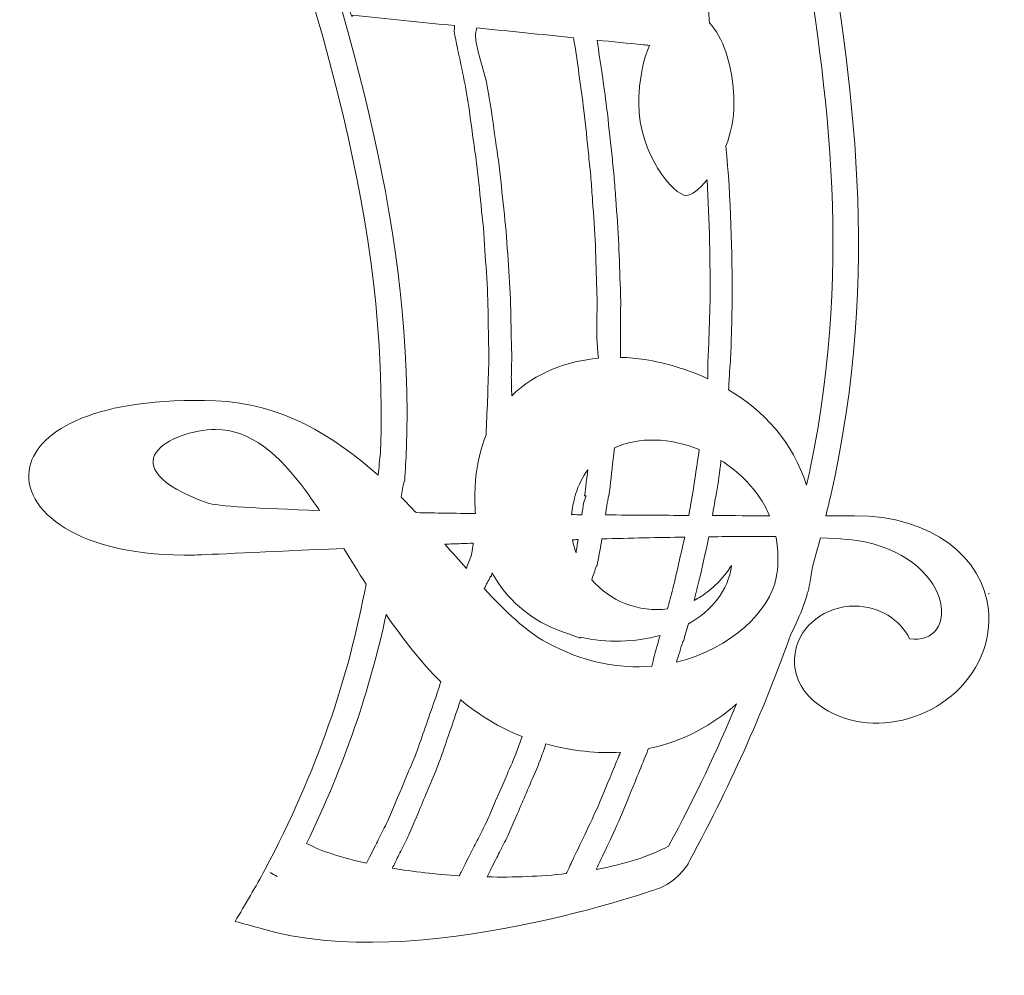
# Model space of a CAD drawing. Header units: centimetres. Extents: x -1.4 to 60.1, y -26.9 to 26.9.
# Tile 18 of 46: x 22.3 to 26.9, y 7.2 to 11.7. Entities that reach past the tile are written whole.
import ezdxf

# ---------------------------------------------------------------- set-up
doc = ezdxf.new("R2010")
doc.units = ezdxf.units.CM
doc.header["$MEASUREMENT"] = 0
doc.layers.add('layer 1', color=7, linetype='Continuous')

msp = doc.modelspace()

# ---------------------------------------------------------------- linework, layer by layer
at = {"layer": 'layer 1', "color": 242, "lineweight": 9}
for points, knots in [([(23.16085, 17.06832), (23.16056, 17.06772), (23.16027, 17.06712), (23.15999, 17.06652), (23.15999, 17.06652), (23.16004, 17.0665), (23.16008, 17.06649), (23.16014, 17.06647), (23.16014, 17.06647), (22.64141, 15.74467), (22.88415, 14.08457), (23.32823, 12.76021), (23.32823, 12.76021), (23.66373, 11.75972), (24.00625, 10.7377), (23.96271, 9.65056), (23.96271, 9.65056), (23.95906, 9.61434), (23.9554, 9.57812), (23.95174, 9.5419), (23.95174, 9.5419), (23.73933, 9.73222), (23.49112, 9.88268), (23.18269, 9.89409), (23.18269, 9.89409), (22.62338, 9.91482), (22.3444, 9.7571), (22.30388, 9.58307), (22.30388, 9.58307), (22.25623, 9.3784), (22.5384, 9.15118), (23.08345, 9.16484), (23.08345, 9.16484), (23.14196, 9.16634), (23.41952, 9.17999), (23.78888, 9.19605), (23.78888, 9.19605), (23.82316, 9.14095), (23.8581, 9.08441), (23.89425, 9.02757), (23.89425, 9.02757), (23.81411, 8.58903), (23.66258, 8.13917), (23.41551, 7.67518), (23.41551, 7.67518), (23.41551, 7.6752), (23.41551, 7.67522), (23.41551, 7.67524), (23.41551, 7.67524), (23.37501, 7.59925), (23.3204, 7.50737), (23.27536, 7.43165), (23.27536, 7.43165), (23.31638, 7.42046), (23.35739, 7.40926), (23.39841, 7.39807), (23.39841, 7.39807), (24.13375, 7.17633), (25.28995, 7.59122), (25.28995, 7.59122), (25.28995, 7.59122), (25.28995, 7.59122), (25.36694, 7.62625), (25.41139, 7.69413), (25.41139, 7.69413), (25.41152, 7.69405), (25.41164, 7.69397), (25.41177, 7.69389), (25.41177, 7.69389), (25.41255, 7.69534), (25.41332, 7.69679), (25.4141, 7.69824), (25.4141, 7.69824), (25.41857, 7.70545), (25.42263, 7.71301), (25.42624, 7.72095), (25.42624, 7.72095), (25.6299, 8.10001), (25.7859, 8.45524), (25.90355, 8.79105), (25.90355, 8.79105), (25.95206, 8.88382), (25.98166, 8.96975), (25.99346, 9.03135), (25.99346, 9.03135), (25.99854, 9.05775), (26.00223, 9.08333), (26.00535, 9.10863), (26.00535, 9.10863), (26.01878, 9.15494), (26.03149, 9.20087), (26.04353, 9.24634), (26.04353, 9.24634), (26.1372, 9.24229), (26.20941, 9.23596), (26.25304, 9.22674), (26.25304, 9.22674), (26.47172, 9.18053), (26.58539, 9.05195), (26.61116, 8.94238), (26.61116, 8.94238), (26.63533, 8.83979), (26.58241, 8.75395), (26.46558, 8.76814), (26.46558, 8.76814), (26.42164, 8.85934), (26.32159, 8.92311), (26.20509, 8.92311), (26.20509, 8.92311), (26.06523, 8.92311), (25.94917, 8.83125), (25.92537, 8.71029), (25.92537, 8.71029), (25.92247, 8.69546), (25.92067, 8.68026), (25.92067, 8.66459), (25.92067, 8.66459), (25.92067, 8.57926), (25.9664, 8.50376), (26.03651, 8.45669), (26.03651, 8.45669), (26.03648, 8.45664), (26.03645, 8.45658), (26.03641, 8.45653), (26.03641, 8.45653), (26.27125, 8.27383), (26.67667, 8.38883), (26.80362, 8.6856), (26.80362, 8.6856), (26.83551, 8.76017), (26.84625, 8.83562), (26.83842, 8.9077), (26.83842, 8.9077), (26.81213, 9.14941), (26.57445, 9.35231), (26.20509, 9.34995), (26.20509, 9.34995), (26.20509, 9.34995), (26.15544, 9.34995), (26.069, 9.35002), (26.069, 9.35002), (26.07638, 9.38004), (26.08375, 9.41006), (26.09112, 9.44008), (26.09112, 9.44008), (26.33618, 10.52327), (26.19312, 11.4057), (26.05331, 12.26834), (26.05331, 12.26834), (25.87959, 13.82114), (25.92215, 14.5994), (26.51597, 15.9515), (26.51597, 15.9515), (26.53083, 15.98049), (26.5457, 16.00948), (26.56055, 16.03847), (26.56055, 16.03847), (26.67815, 16.25402), (26.79574, 16.46957), (26.91334, 16.68511), (26.91334, 16.68511), (25.55896, 16.35054), (24.4612, 16.95692), (23.31609, 17.38973), (23.31609, 17.38973), (23.25766, 17.26877), (23.20903, 17.19088), (23.16085, 17.06832)], [0, 0, 0, 0, 0.0232558, 0.0232558, 0.0232558, 0.0232558, 0.0465116, 0.0465116, 0.0465116, 0.0465116, 0.0697674, 0.0697674, 0.0697674, 0.0697674, 0.0930233, 0.0930233, 0.0930233, 0.0930233, 0.1162791, 0.1162791, 0.1162791, 0.1162791, 0.1395349, 0.1395349, 0.1395349, 0.1395349, 0.1627907, 0.1627907, 0.1627907, 0.1627907, 0.1860465, 0.1860465, 0.1860465, 0.1860465, 0.2093023, 0.2093023, 0.2093023, 0.2093023, 0.2325581, 0.2325581, 0.2325581, 0.2325581, 0.255814, 0.255814, 0.255814, 0.255814, 0.2790698, 0.2790698, 0.2790698, 0.2790698, 0.3023256, 0.3023256, 0.3023256, 0.3023256, 0.3255814, 0.3255814, 0.3255814, 0.3255814, 0.3488372, 0.3488372, 0.3488372, 0.3488372, 0.372093, 0.372093, 0.372093, 0.372093, 0.3953488, 0.3953488, 0.3953488, 0.3953488, 0.4186047, 0.4186047, 0.4186047, 0.4186047, 0.4418605, 0.4418605, 0.4418605, 0.4418605, 0.4651163, 0.4651163, 0.4651163, 0.4651163, 0.4883721, 0.4883721, 0.4883721, 0.4883721, 0.5116279, 0.5116279, 0.5116279, 0.5116279, 0.5348837, 0.5348837, 0.5348837, 0.5348837, 0.5581395, 0.5581395, 0.5581395, 0.5581395, 0.5813953, 0.5813953, 0.5813953, 0.5813953, 0.6046512, 0.6046512, 0.6046512, 0.6046512, 0.627907, 0.627907, 0.627907, 0.627907, 0.6511628, 0.6511628, 0.6511628, 0.6511628, 0.6744186, 0.6744186, 0.6744186, 0.6744186, 0.6976744, 0.6976744, 0.6976744, 0.6976744, 0.7209302, 0.7209302, 0.7209302, 0.7209302, 0.744186, 0.744186, 0.744186, 0.744186, 0.7674419, 0.7674419, 0.7674419, 0.7674419, 0.7906977, 0.7906977, 0.7906977, 0.7906977, 0.8139535, 0.8139535, 0.8139535, 0.8139535, 0.8372093, 0.8372093, 0.8372093, 0.8372093, 0.8604651, 0.8604651, 0.8604651, 0.8604651, 0.8837209, 0.8837209, 0.8837209, 0.8837209, 0.9069767, 0.9069767, 0.9069767, 0.9069767, 0.9302326, 0.9302326, 0.9302326, 0.9302326, 0.9534884, 0.9534884, 0.9534884, 0.9534884, 1, 1, 1, 1]), ([(23.95026, 16.80094), (23.91675, 16.71701), (23.88819, 16.64196), (23.86227, 16.55546), (23.86227, 16.55546), (23.74219, 16.59938), (23.6221, 16.64331), (23.50202, 16.68723), (23.50202, 16.68723), (23.48151, 16.69473), (23.46101, 16.70222), (23.4405, 16.70971), (23.4405, 16.70971), (23.42648, 16.68741), (23.41244, 16.66511), (23.39841, 16.6428), (23.39841, 16.6428), (23.54194, 16.5795), (23.68547, 16.51621), (23.829, 16.45291), (23.829, 16.45291), (23.82743, 16.44776), (23.82586, 16.44286), (23.82428, 16.43762), (23.82428, 16.43762), (23.81879, 16.42015), (23.81327, 16.40229), (23.8076, 16.38399), (23.8076, 16.38399), (23.8028, 16.36545), (23.79876, 16.34633), (23.7942, 16.32691), (23.7942, 16.32691), (23.78525, 16.288), (23.77594, 16.24753), (23.76626, 16.20551), (23.76626, 16.20551), (23.65157, 15.70893), (23.65932, 15.23316), (23.69804, 14.72899), (23.69804, 14.72899), (23.71363, 14.58434), (23.73315, 14.43531), (23.75638, 14.28371), (23.75638, 14.28371), (23.75937, 14.26282), (23.76236, 14.24192), (23.76535, 14.22103), (23.76535, 14.22103), (23.69383, 14.00199), (23.62229, 13.78295), (23.55076, 13.56391), (23.55076, 13.56391), (23.54101, 13.53406), (23.53126, 13.50422), (23.52151, 13.47437), (23.52151, 13.47437), (23.65214, 13.47177), (23.78275, 13.46916), (23.91336, 13.46655), (23.91336, 13.46655), (23.94175, 13.33728), (23.97135, 13.20704), (24.00214, 13.07604), (24.00214, 13.07604), (24.06048, 12.82567), (24.1209, 12.57236), (24.17828, 12.31824), (24.17828, 12.31824), (24.18553, 12.28526), (24.19279, 12.25228), (24.20004, 12.21929), (24.20004, 12.21929), (24.19587, 12.21177), (24.19157, 12.2044), (24.18724, 12.19718), (24.18724, 12.19718), (24.17502, 12.17849), (24.1624, 12.16095), (24.14756, 12.14568), (24.14756, 12.14568), (24.13254, 12.13044), (24.11681, 12.11573), (24.09761, 12.10246), (24.09761, 12.10246), (24.07875, 12.08855), (24.0568, 12.07582), (24.03332, 12.06181), (24.03332, 12.06181), (24.00962, 12.0482), (23.98425, 12.03386), (23.9585, 12.01743), (23.9585, 12.01743), (23.93265, 12.00112), (23.90666, 11.98204), (23.8837, 11.95976), (23.8837, 11.95976), (23.86071, 11.93768), (23.84119, 11.91158), (23.82921, 11.88499), (23.82921, 11.88499), (23.82262, 11.87209), (23.81886, 11.85867), (23.81521, 11.84646), (23.81521, 11.84646), (23.8149, 11.84475), (23.81484, 11.8434), (23.81451, 11.84175), (23.81451, 11.84175), (23.81239, 11.83103), (23.81055, 11.82064), (23.80972, 11.81118), (23.80972, 11.81118), (23.80966, 11.80014), (23.80931, 11.79015), (23.81001, 11.78092), (23.81001, 11.78092), (23.81135, 11.77177), (23.81258, 11.76325), (23.81374, 11.75569), (23.81374, 11.75569), (23.8155, 11.74084), (23.82126, 11.73098), (23.82316, 11.72341), (23.82316, 11.72341), (23.82598, 11.71614), (23.82746, 11.71221), (23.82746, 11.71221), (23.82746, 11.71221), (23.82746, 11.71221), (23.8289, 11.71476), (23.83096, 11.71839), (23.83096, 11.71839), (23.99172, 11.70204), (24.15249, 11.68568), (24.31326, 11.66934), (24.31326, 11.66934), (24.31251, 11.66013), (24.31176, 11.65093), (24.31101, 11.64172), (24.31101, 11.64172), (24.33075, 11.53662), (24.3564, 11.43528), (24.37286, 11.33072), (24.37286, 11.33072), (24.38519, 11.25837), (24.39351, 11.18581), (24.40403, 11.11387), (24.40403, 11.11387), (24.40902, 11.0779), (24.41397, 11.04197), (24.41893, 11.00619), (24.41893, 11.00619), (24.42339, 10.97034), (24.42653, 10.93449), (24.43038, 10.89878), (24.43038, 10.89878), (24.43761, 10.82733), (24.44481, 10.75634), (24.45191, 10.68584), (24.45191, 10.68584), (24.45636, 10.61518), (24.46076, 10.54505), (24.46516, 10.47548), (24.46516, 10.47548), (24.47086, 10.40597), (24.47125, 10.33687), (24.47245, 10.26849), (24.47245, 10.26849), (24.47299, 10.20008), (24.47628, 10.13231), (24.47468, 10.06539), (24.47468, 10.06539), (24.47284, 10.00833), (24.47102, 9.95186), (24.46925, 9.89596), (24.46925, 9.89596), (24.46681, 9.84158), (24.46437, 9.78721), (24.46194, 9.73283), (24.46194, 9.73283), (24.43679, 9.67097), (24.41966, 9.59981), (24.4128, 9.51835), (24.4128, 9.51835), (24.41164, 9.50499), (24.41083, 9.49176), (24.41022, 9.4788), (24.41022, 9.4788), (24.40978, 9.46942), (24.4096, 9.46027), (24.40948, 9.4511), (24.40948, 9.4511), (24.40885, 9.41995), (24.4096, 9.38985), (24.41177, 9.36093), (24.41177, 9.36093), (24.31643, 9.36222), (24.22242, 9.36368), (24.13134, 9.36526), (24.13134, 9.36526), (24.10798, 9.39006), (24.08419, 9.41471), (24.05994, 9.43902), (24.05994, 9.43902), (24.06476, 9.46415), (24.06959, 9.48929), (24.07441, 9.51442), (24.07441, 9.51442), (24.07519, 9.51362), (24.07598, 9.51283), (24.07675, 9.51204), (24.07675, 9.51204), (24.07728, 9.51952), (24.07777, 9.527), (24.07826, 9.53449), (24.07826, 9.53449), (24.07826, 9.53449), (24.07826, 9.53449), (24.07826, 9.5345), (24.07826, 9.5345), (24.08487, 9.63644), (24.08839, 9.73786), (24.08839, 9.83865), (24.08839, 9.83865), (24.08839, 10.87125), (23.76199, 11.84458), (23.44215, 12.79837), (23.44215, 12.79837), (22.99876, 14.12066), (22.75076, 15.73714), (23.2831, 17.02514), (23.2831, 17.02514), (23.50549, 16.95041), (23.72787, 16.87568), (23.95026, 16.80094)], [0, 0, 0, 0, 0.0166667, 0.0166667, 0.0166667, 0.0166667, 0.0333333, 0.0333333, 0.0333333, 0.0333333, 0.05, 0.05, 0.05, 0.05, 0.0666667, 0.0666667, 0.0666667, 0.0666667, 0.0833333, 0.0833333, 0.0833333, 0.0833333, 0.1, 0.1, 0.1, 0.1, 0.1166667, 0.1166667, 0.1166667, 0.1166667, 0.1333333, 0.1333333, 0.1333333, 0.1333333, 0.15, 0.15, 0.15, 0.15, 0.1666667, 0.1666667, 0.1666667, 0.1666667, 0.1833333, 0.1833333, 0.1833333, 0.1833333, 0.2, 0.2, 0.2, 0.2, 0.2166667, 0.2166667, 0.2166667, 0.2166667, 0.2333333, 0.2333333, 0.2333333, 0.2333333, 0.25, 0.25, 0.25, 0.25, 0.2666667, 0.2666667, 0.2666667, 0.2666667, 0.2833333, 0.2833333, 0.2833333, 0.2833333, 0.3, 0.3, 0.3, 0.3, 0.3166667, 0.3166667, 0.3166667, 0.3166667, 0.3333333, 0.3333333, 0.3333333, 0.3333333, 0.35, 0.35, 0.35, 0.35, 0.3666667, 0.3666667, 0.3666667, 0.3666667, 0.3833333, 0.3833333, 0.3833333, 0.3833333, 0.4, 0.4, 0.4, 0.4, 0.4166667, 0.4166667, 0.4166667, 0.4166667, 0.4333333, 0.4333333, 0.4333333, 0.4333333, 0.45, 0.45, 0.45, 0.45, 0.4666667, 0.4666667, 0.4666667, 0.4666667, 0.4833333, 0.4833333, 0.4833333, 0.4833333, 0.5, 0.5, 0.5, 0.5, 0.5166667, 0.5166667, 0.5166667, 0.5166667, 0.5333333, 0.5333333, 0.5333333, 0.5333333, 0.55, 0.55, 0.55, 0.55, 0.5666667, 0.5666667, 0.5666667, 0.5666667, 0.5833333, 0.5833333, 0.5833333, 0.5833333, 0.6, 0.6, 0.6, 0.6, 0.6166667, 0.6166667, 0.6166667, 0.6166667, 0.6333333, 0.6333333, 0.6333333, 0.6333333, 0.65, 0.65, 0.65, 0.65, 0.6666667, 0.6666667, 0.6666667, 0.6666667, 0.6833333, 0.6833333, 0.6833333, 0.6833333, 0.7, 0.7, 0.7, 0.7, 0.7166667, 0.7166667, 0.7166667, 0.7166667, 0.7333333, 0.7333333, 0.7333333, 0.7333333, 0.75, 0.75, 0.75, 0.75, 0.7666667, 0.7666667, 0.7666667, 0.7666667, 0.7833333, 0.7833333, 0.7833333, 0.7833333, 0.8, 0.8, 0.8, 0.8, 0.8166667, 0.8166667, 0.8166667, 0.8166667, 0.8333333, 0.8333333, 0.8333333, 0.8333333, 0.85, 0.85, 0.85, 0.85, 0.8666667, 0.8666667, 0.8666667, 0.8666667, 0.8833333, 0.8833333, 0.8833333, 0.8833333, 0.9, 0.9, 0.9, 0.9, 0.9166667, 0.9166667, 0.9166667, 0.9166667, 0.9333333, 0.9333333, 0.9333333, 0.9333333, 0.95, 0.95, 0.95, 0.95, 0.9666667, 0.9666667, 0.9666667, 0.9666667, 1, 1, 1, 1]), ([(26.35132, 15.99404), (25.70971, 14.6647), (25.75987, 13.32739), (25.93469, 12.24912), (25.93469, 12.24912), (25.93469, 12.24912), (25.93468, 12.24912), (25.93468, 12.24912), (25.93468, 12.24912), (26.06773, 11.42851), (26.20359, 10.58967), (25.99582, 9.57357), (25.99582, 9.57357), (25.98965, 9.54725), (25.98348, 9.52093), (25.9773, 9.49461), (25.9773, 9.49461), (25.91356, 9.70058), (25.77338, 9.84857), (25.60896, 9.94701), (25.60896, 9.94701), (25.61065, 9.97599), (25.61234, 10.00497), (25.61403, 10.03395), (25.61403, 10.03395), (25.61722, 10.07598), (25.62047, 10.11834), (25.62139, 10.16106), (25.62139, 10.16106), (25.62304, 10.22697), (25.62464, 10.29354), (25.62632, 10.36064), (25.62632, 10.36064), (25.62724, 10.60117), (25.61976, 10.84918), (25.59672, 11.09946), (25.59672, 11.09946), (25.61951, 11.15985), (25.63481, 11.2284), (25.63481, 11.30132), (25.63481, 11.30132), (25.63481, 11.31848), (25.63417, 11.33535), (25.63315, 11.35204), (25.63315, 11.35204), (25.62461, 11.4944), (25.5806, 11.61587), (25.51864, 11.68242), (25.51864, 11.68242), (25.51673, 11.71433), (25.51482, 11.74625), (25.51292, 11.77817), (25.51292, 11.77817), (25.50013, 11.862), (25.48677, 11.94584), (25.47223, 12.02939), (25.47223, 12.02939), (25.42422, 12.31013), (25.37076, 12.58951), (25.31901, 12.86417), (25.31901, 12.86417), (25.31785, 12.8703), (25.31679, 12.87638), (25.31565, 12.88251), (25.31565, 12.88251), (25.34793, 12.9521), (25.37125, 13.03601), (25.37125, 13.12635), (25.37125, 13.12635), (25.37125, 13.14358), (25.37062, 13.16044), (25.36959, 13.17715), (25.36959, 13.17715), (25.35851, 13.36146), (25.28798, 13.51073), (25.19602, 13.55113), (25.19602, 13.55113), (25.16312, 13.8471), (25.12222, 14.13083), (25.1067, 14.43168), (25.1067, 14.43168), (25.10528, 14.47997), (25.10388, 14.52728), (25.10248, 14.57445), (25.10248, 14.57445), (25.17904, 14.57483), (25.25561, 14.57521), (25.33216, 14.57559), (25.33216, 14.57559), (25.34706, 14.57566), (25.36194, 14.57574), (25.37684, 14.5758), (25.37684, 14.5758), (25.33036, 14.50612), (25.29836, 14.40239), (25.29102, 14.28381), (25.29102, 14.28381), (25.28997, 14.26678), (25.2894, 14.24947), (25.2894, 14.23187), (25.2894, 14.23187), (25.2894, 13.99126), (25.45464, 13.79626), (25.5147, 13.79626), (25.5147, 13.79626), (25.5748, 13.79626), (25.74002, 13.99126), (25.74002, 14.23187), (25.74002, 14.23187), (25.74001, 14.24904), (25.73937, 14.26592), (25.73836, 14.28257), (25.73836, 14.28257), (25.72536, 14.49921), (25.63024, 14.66744), (25.5147, 14.66744), (25.5147, 14.66744), (25.51259, 14.66745), (25.51051, 14.66695), (25.50841, 14.66685), (25.50841, 14.66685), (25.50867, 14.66785), (25.50893, 14.66885), (25.50919, 14.66986), (25.50919, 14.66986), (25.37205, 14.67672), (25.23489, 14.6836), (25.09775, 14.69048), (25.09775, 14.69048), (25.09936, 14.72043), (25.10098, 14.75038), (25.1026, 14.78033), (25.1026, 14.78033), (25.10262, 14.78177), (25.10263, 14.78321), (25.10265, 14.78465), (25.10265, 14.78465), (25.10207, 14.89874), (25.11237, 15.00836), (25.11926, 15.1138), (25.11926, 15.1138), (25.12155, 15.16661), (25.13047, 15.21767), (25.13617, 15.26788), (25.13617, 15.26788), (25.14253, 15.31803), (25.14871, 15.36698), (25.15474, 15.41473), (25.15474, 15.41473), (25.17268, 15.50931), (25.18972, 15.59897), (25.20566, 15.68325), (25.20566, 15.68325), (25.22692, 15.76639), (25.24678, 15.84414), (25.26518, 15.91607), (25.26518, 15.91607), (25.28519, 15.98754), (25.30852, 16.05175), (25.32693, 16.11057), (25.32693, 16.11057), (25.33649, 16.13984), (25.34553, 16.16754), (25.35403, 16.19366), (25.35403, 16.19366), (25.36284, 16.21965), (25.37344, 16.24315), (25.382, 16.26547), (25.382, 16.26547), (25.3884, 16.28142), (25.3948, 16.29738), (25.40119, 16.31334), (25.40119, 16.31334), (25.7179, 16.2069), (26.03461, 16.10047), (26.35132, 15.99404)], [0, 0, 0, 0, 0.0222222, 0.0222222, 0.0222222, 0.0222222, 0.0444444, 0.0444444, 0.0444444, 0.0444444, 0.0666667, 0.0666667, 0.0666667, 0.0666667, 0.0888889, 0.0888889, 0.0888889, 0.0888889, 0.1111111, 0.1111111, 0.1111111, 0.1111111, 0.1333333, 0.1333333, 0.1333333, 0.1333333, 0.1555556, 0.1555556, 0.1555556, 0.1555556, 0.1777778, 0.1777778, 0.1777778, 0.1777778, 0.2, 0.2, 0.2, 0.2, 0.2222222, 0.2222222, 0.2222222, 0.2222222, 0.2444444, 0.2444444, 0.2444444, 0.2444444, 0.2666667, 0.2666667, 0.2666667, 0.2666667, 0.2888889, 0.2888889, 0.2888889, 0.2888889, 0.3111111, 0.3111111, 0.3111111, 0.3111111, 0.3333333, 0.3333333, 0.3333333, 0.3333333, 0.3555556, 0.3555556, 0.3555556, 0.3555556, 0.3777778, 0.3777778, 0.3777778, 0.3777778, 0.4, 0.4, 0.4, 0.4, 0.4222222, 0.4222222, 0.4222222, 0.4222222, 0.4444444, 0.4444444, 0.4444444, 0.4444444, 0.4666667, 0.4666667, 0.4666667, 0.4666667, 0.4888889, 0.4888889, 0.4888889, 0.4888889, 0.5111111, 0.5111111, 0.5111111, 0.5111111, 0.5333333, 0.5333333, 0.5333333, 0.5333333, 0.5555556, 0.5555556, 0.5555556, 0.5555556, 0.5777778, 0.5777778, 0.5777778, 0.5777778, 0.6, 0.6, 0.6, 0.6, 0.6222222, 0.6222222, 0.6222222, 0.6222222, 0.6444444, 0.6444444, 0.6444444, 0.6444444, 0.6666667, 0.6666667, 0.6666667, 0.6666667, 0.6888889, 0.6888889, 0.6888889, 0.6888889, 0.7111111, 0.7111111, 0.7111111, 0.7111111, 0.7333333, 0.7333333, 0.7333333, 0.7333333, 0.7555556, 0.7555556, 0.7555556, 0.7555556, 0.7777778, 0.7777778, 0.7777778, 0.7777778, 0.8, 0.8, 0.8, 0.8, 0.8222222, 0.8222222, 0.8222222, 0.8222222, 0.8444444, 0.8444444, 0.8444444, 0.8444444, 0.8666667, 0.8666667, 0.8666667, 0.8666667, 0.8888889, 0.8888889, 0.8888889, 0.8888889, 0.9111111, 0.9111111, 0.9111111, 0.9111111, 0.9333333, 0.9333333, 0.9333333, 0.9333333, 0.9555556, 0.9555556, 0.9555556, 0.9555556, 1, 1, 1, 1]), ([(24.41847, 11.65862), (24.41639, 11.64946), (24.41432, 11.64028), (24.41223, 11.63112), (24.41223, 11.63112), (24.4126, 11.62028), (24.41296, 11.60945), (24.41332, 11.59861), (24.41332, 11.59861), (24.43319, 11.49461), (24.45741, 11.45069), (24.47422, 11.34696), (24.47422, 11.34696), (24.48698, 11.27398), (24.49578, 11.20058), (24.50672, 11.12792), (24.50672, 11.12792), (24.51188, 11.09157), (24.51709, 11.0553), (24.52225, 11.01909), (24.52225, 11.01909), (24.52692, 10.98288), (24.53028, 10.94652), (24.53434, 10.91037), (24.53434, 10.91037), (24.54204, 10.83804), (24.5496, 10.76614), (24.5571, 10.69476), (24.5571, 10.69476), (24.56194, 10.62304), (24.56675, 10.55189), (24.57154, 10.4813), (24.57154, 10.4813), (24.57759, 10.4108), (24.57834, 10.34054), (24.57986, 10.27101), (24.57986, 10.27101), (24.58081, 10.20144), (24.58436, 10.13259), (24.58304, 10.06442), (24.58304, 10.06442), (24.58251, 10.04464), (24.58195, 10.02535), (24.58143, 10.00568), (24.58143, 10.00568), (24.58216, 9.97635), (24.58289, 9.94702), (24.58362, 9.91768), (24.58362, 9.91768), (24.69574, 10.0295), (24.84728, 10.08199), (24.99317, 10.09612), (24.99317, 10.09612), (24.99098, 10.1259), (24.98879, 10.15567), (24.9866, 10.18544), (24.9866, 10.18544), (24.98615, 10.1854), (24.9857, 10.18535), (24.98525, 10.18531), (24.98525, 10.18531), (24.98532, 10.19055), (24.98538, 10.19579), (24.98545, 10.20104), (24.98545, 10.20104), (24.98552, 10.20628), (24.98559, 10.21152), (24.98566, 10.21677), (24.98566, 10.21677), (24.98606, 10.25052), (24.98652, 10.28448), (24.98694, 10.3186), (24.98694, 10.3186), (24.98712, 10.33567), (24.98729, 10.35274), (24.98747, 10.36982), (24.98747, 10.36982), (24.98695, 10.38699), (24.98643, 10.40416), (24.9859, 10.42133), (24.9859, 10.42133), (24.98371, 10.49009), (24.98155, 10.55948), (24.97937, 10.62933), (24.97937, 10.62933), (24.97717, 10.69927), (24.97023, 10.76944), (24.96587, 10.84019), (24.96587, 10.84019), (24.96339, 10.87558), (24.96089, 10.91102), (24.95841, 10.94662), (24.95841, 10.94662), (24.95544, 10.98214), (24.95116, 11.01776), (24.94763, 11.05343), (24.94763, 11.05343), (24.93987, 11.12483), (24.93317, 11.19659), (24.92455, 11.26852), (24.92455, 11.26852), (24.91038, 11.38259), (24.89383, 11.49719), (24.87623, 11.61206), (24.87623, 11.61206), (24.72364, 11.62758), (24.57106, 11.6431), (24.41847, 11.65862)], [0, 0, 0, 0, 0.0357143, 0.0357143, 0.0357143, 0.0357143, 0.0714286, 0.0714286, 0.0714286, 0.0714286, 0.1071429, 0.1071429, 0.1071429, 0.1071429, 0.1428571, 0.1428571, 0.1428571, 0.1428571, 0.1785714, 0.1785714, 0.1785714, 0.1785714, 0.2142857, 0.2142857, 0.2142857, 0.2142857, 0.25, 0.25, 0.25, 0.25, 0.2857143, 0.2857143, 0.2857143, 0.2857143, 0.3214286, 0.3214286, 0.3214286, 0.3214286, 0.3571429, 0.3571429, 0.3571429, 0.3571429, 0.3928571, 0.3928571, 0.3928571, 0.3928571, 0.4285714, 0.4285714, 0.4285714, 0.4285714, 0.4642857, 0.4642857, 0.4642857, 0.4642857, 0.5, 0.5, 0.5, 0.5, 0.5357143, 0.5357143, 0.5357143, 0.5357143, 0.5714286, 0.5714286, 0.5714286, 0.5714286, 0.6071429, 0.6071429, 0.6071429, 0.6071429, 0.6428571, 0.6428571, 0.6428571, 0.6428571, 0.6785714, 0.6785714, 0.6785714, 0.6785714, 0.7142857, 0.7142857, 0.7142857, 0.7142857, 0.75, 0.75, 0.75, 0.75, 0.7857143, 0.7857143, 0.7857143, 0.7857143, 0.8214286, 0.8214286, 0.8214286, 0.8214286, 0.8571429, 0.8571429, 0.8571429, 0.8571429, 0.8928571, 0.8928571, 0.8928571, 0.8928571, 0.9285714, 0.9285714, 0.9285714, 0.9285714, 1, 1, 1, 1]), ([(25.09745, 10.20274), (25.09741, 10.16849), (25.09737, 10.13423), (25.09732, 10.09997), (25.09732, 10.09997), (25.13763, 10.09906), (25.17657, 10.09543), (25.21308, 10.08955), (25.21308, 10.08955), (25.31031, 10.07385), (25.4126, 10.04418), (25.51033, 9.99902), (25.51033, 9.99902), (25.51064, 10.0289), (25.51095, 10.05878), (25.51126, 10.08865), (25.51126, 10.08865), (25.51313, 10.11423), (25.5148, 10.13989), (25.51548, 10.16576), (25.51548, 10.16576), (25.51741, 10.23058), (25.51935, 10.29607), (25.52136, 10.36207), (25.52136, 10.36207), (25.52304, 10.55069), (25.51949, 10.74415), (25.5072, 10.94009), (25.5072, 10.94009), (25.46936, 10.89314), (25.43204, 10.86573), (25.40951, 10.86573), (25.40951, 10.86573), (25.34943, 10.86573), (25.18422, 11.06075), (25.18422, 11.30132), (25.18422, 11.30132), (25.18422, 11.31833), (25.18491, 11.33506), (25.18588, 11.35154), (25.18588, 11.35154), (25.19093, 11.43589), (25.20828, 11.51295), (25.23458, 11.57557), (25.23458, 11.57557), (25.22512, 11.57653), (25.21565, 11.57749), (25.20619, 11.57845), (25.20619, 11.57845), (25.13314, 11.58588), (25.06009, 11.59331), (24.98704, 11.60073), (24.98704, 11.60073), (25.00347, 11.49423), (25.01904, 11.38785), (25.03254, 11.28184), (25.03254, 11.28184), (25.04145, 11.20918), (25.04853, 11.1365), (25.05653, 11.06437), (25.05653, 11.06437), (25.06024, 11.02824), (25.06469, 10.99228), (25.06775, 10.9563), (25.06775, 10.9563), (25.07039, 10.92026), (25.07303, 10.88433), (25.07566, 10.84847), (25.07566, 10.84847), (25.08036, 10.77679), (25.08751, 10.70561), (25.08993, 10.63471), (25.08993, 10.63471), (25.09238, 10.56374), (25.09482, 10.4933), (25.09721, 10.42345), (25.09721, 10.42345), (25.09781, 10.40602), (25.09842, 10.38858), (25.09902, 10.37116), (25.09902, 10.37116), (25.09887, 10.35377), (25.09873, 10.33639), (25.09858, 10.31901), (25.09858, 10.31901), (25.09826, 10.28433), (25.09796, 10.24983), (25.09758, 10.21545), (25.09758, 10.21545), (25.09755, 10.21122), (25.0975, 10.20698), (25.09745, 10.20274)], [0, 0, 0, 0, 0.0416667, 0.0416667, 0.0416667, 0.0416667, 0.0833333, 0.0833333, 0.0833333, 0.0833333, 0.125, 0.125, 0.125, 0.125, 0.1666667, 0.1666667, 0.1666667, 0.1666667, 0.2083333, 0.2083333, 0.2083333, 0.2083333, 0.25, 0.25, 0.25, 0.25, 0.2916667, 0.2916667, 0.2916667, 0.2916667, 0.3333333, 0.3333333, 0.3333333, 0.3333333, 0.375, 0.375, 0.375, 0.375, 0.4166667, 0.4166667, 0.4166667, 0.4166667, 0.4583333, 0.4583333, 0.4583333, 0.4583333, 0.5, 0.5, 0.5, 0.5, 0.5416667, 0.5416667, 0.5416667, 0.5416667, 0.5833333, 0.5833333, 0.5833333, 0.5833333, 0.625, 0.625, 0.625, 0.625, 0.6666667, 0.6666667, 0.6666667, 0.6666667, 0.7083333, 0.7083333, 0.7083333, 0.7083333, 0.75, 0.75, 0.75, 0.75, 0.7916667, 0.7916667, 0.7916667, 0.7916667, 0.8333333, 0.8333333, 0.8333333, 0.8333333, 0.875, 0.875, 0.875, 0.875, 0.9166667, 0.9166667, 0.9166667, 0.9166667, 1, 1, 1, 1]), ([(23.67394, 9.37594), (23.65244, 9.40803), (23.63093, 9.43879), (23.60924, 9.46815), (23.60924, 9.46815), (23.48273, 9.63954), (23.35073, 9.75881), (23.18269, 9.75881), (23.18269, 9.75881), (23.07944, 9.75881), (22.94484, 9.71538), (22.90121, 9.64924), (22.90121, 9.64924), (22.85888, 9.58512), (22.90209, 9.49966), (23.143, 9.41156), (23.143, 9.41156), (23.18525, 9.39618), (23.38955, 9.3846), (23.67395, 9.37594), (23.67395, 9.37594), (23.67395, 9.37594), (23.67394, 9.37594), (23.67394, 9.37594)], [0, 0, 0, 0, 0.1428571, 0.1428571, 0.1428571, 0.1428571, 0.2857143, 0.2857143, 0.2857143, 0.2857143, 0.4285714, 0.4285714, 0.4285714, 0.4285714, 0.5714286, 0.5714286, 0.5714286, 0.5714286, 0.7142857, 0.7142857, 0.7142857, 0.7142857, 1, 1, 1, 1]), ([(25.4206, 9.35204), (25.42618, 9.38288), (25.43174, 9.41372), (25.43732, 9.44455), (25.43732, 9.44455), (25.43746, 9.44538), (25.43761, 9.44621), (25.43776, 9.44704), (25.43776, 9.44704), (25.43792, 9.44786), (25.43806, 9.4487), (25.43821, 9.44952), (25.43821, 9.44952), (25.43832, 9.4501), (25.43842, 9.45068), (25.43853, 9.45127), (25.43853, 9.45127), (25.44908, 9.52225), (25.45963, 9.59323), (25.47018, 9.66422), (25.47018, 9.66422), (25.33394, 9.71919), (25.18502, 9.72584), (25.06882, 9.67122), (25.06882, 9.67122), (25.06686, 9.65334), (25.06487, 9.63534), (25.06294, 9.61762), (25.06294, 9.61762), (25.05607, 9.55912), (25.05066, 9.50133), (25.04291, 9.44451), (25.04291, 9.44451), (25.04228, 9.44451), (25.04164, 9.44452), (25.04099, 9.44452), (25.04099, 9.44452), (25.03611, 9.41452), (25.03123, 9.38453), (25.02635, 9.35453), (25.02635, 9.35453), (25.16334, 9.35348), (25.29632, 9.35267), (25.4206, 9.35204)], [0, 0, 0, 0, 0.0833333, 0.0833333, 0.0833333, 0.0833333, 0.1666667, 0.1666667, 0.1666667, 0.1666667, 0.25, 0.25, 0.25, 0.25, 0.3333333, 0.3333333, 0.3333333, 0.3333333, 0.4166667, 0.4166667, 0.4166667, 0.4166667, 0.5, 0.5, 0.5, 0.5, 0.5833333, 0.5833333, 0.5833333, 0.5833333, 0.6666667, 0.6666667, 0.6666667, 0.6666667, 0.75, 0.75, 0.75, 0.75, 0.8333333, 0.8333333, 0.8333333, 0.8333333, 1, 1, 1, 1]), ([(25.54834, 9.44154), (25.54313, 9.41153), (25.53792, 9.38151), (25.53271, 9.35151), (25.53271, 9.35151), (25.63068, 9.35108), (25.72171, 9.35077), (25.80314, 9.35054), (25.80314, 9.35054), (25.78958, 9.38245), (25.77255, 9.4125), (25.75325, 9.4408), (25.75325, 9.4408), (25.70606, 9.50996), (25.6436, 9.56777), (25.57328, 9.6117), (25.57328, 9.6117), (25.57235, 9.60401), (25.5714, 9.59624), (25.57049, 9.58855), (25.57049, 9.58855), (25.56552, 9.53862), (25.55682, 9.48983), (25.54834, 9.44154)], [0, 0, 0, 0, 0.1428571, 0.1428571, 0.1428571, 0.1428571, 0.2857143, 0.2857143, 0.2857143, 0.2857143, 0.4285714, 0.4285714, 0.4285714, 0.4285714, 0.5714286, 0.5714286, 0.5714286, 0.5714286, 0.7142857, 0.7142857, 0.7142857, 0.7142857, 1, 1, 1, 1]), ([(24.92329, 9.41004), (24.92052, 9.39184), (24.91775, 9.37363), (24.91497, 9.35543), (24.91497, 9.35543), (24.89893, 9.35557), (24.88289, 9.35571), (24.86685, 9.35585), (24.86685, 9.35585), (24.86964, 9.38497), (24.87529, 9.41502), (24.88409, 9.44582), (24.88409, 9.44582), (24.88472, 9.44797), (24.88503, 9.45005), (24.88567, 9.45219), (24.88567, 9.45219), (24.89917, 9.49729), (24.91888, 9.53559), (24.94295, 9.56826), (24.94295, 9.56826), (24.93845, 9.52688), (24.93396, 9.48578), (24.92798, 9.44545), (24.92798, 9.44545), (24.93027, 9.44543), (24.93255, 9.44541), (24.93484, 9.44539), (24.93484, 9.44539), (24.93099, 9.43361), (24.92714, 9.42182), (24.92329, 9.41004)], [0, 0, 0, 0, 0.1111111, 0.1111111, 0.1111111, 0.1111111, 0.2222222, 0.2222222, 0.2222222, 0.2222222, 0.3333333, 0.3333333, 0.3333333, 0.3333333, 0.4444444, 0.4444444, 0.4444444, 0.4444444, 0.5555556, 0.5555556, 0.5555556, 0.5555556, 0.6666667, 0.6666667, 0.6666667, 0.6666667, 0.7777778, 0.7777778, 0.7777778, 0.7777778, 1, 1, 1, 1]), ([(24.89704, 9.23776), (24.89389, 9.21706), (24.89073, 9.19637), (24.88758, 9.17568), (24.88758, 9.17568), (24.88068, 9.19531), (24.87522, 9.21577), (24.87136, 9.237), (24.87136, 9.237), (24.87994, 9.23729), (24.8885, 9.2375), (24.89704, 9.23776)], [0, 0, 0, 0, 0.25, 0.25, 0.25, 0.25, 0.5, 0.5, 0.5, 0.5, 1, 1, 1, 1]), ([(25.31951, 8.91005), (25.32823, 8.94156), (25.33695, 8.97308), (25.34568, 9.0046), (25.34568, 9.0046), (25.36448, 9.08627), (25.38329, 9.16795), (25.4021, 9.24962), (25.4021, 9.24962), (25.27711, 9.24758), (25.14502, 9.24464), (25.00969, 9.241), (25.00969, 9.241), (25.00412, 9.20259), (24.99709, 9.16501), (24.98947, 9.1279), (24.98947, 9.1279), (24.98947, 9.12789), (24.98947, 9.12788), (24.98947, 9.12788), (24.98947, 9.12788), (24.98947, 9.12787), (24.98946, 9.12787), (24.98946, 9.12787), (24.98946, 9.12787), (24.98838, 9.12266), (24.98729, 9.11746), (24.98622, 9.11226), (24.98622, 9.11226), (24.98569, 9.11278), (24.98515, 9.1133), (24.98462, 9.11382), (24.98462, 9.11382), (24.97703, 9.0918), (24.96943, 9.06977), (24.96184, 9.04775), (24.96184, 9.04775), (25.04952, 8.94636), (25.18503, 8.89219), (25.31951, 8.91005)], [0, 0, 0, 0, 0.0909091, 0.0909091, 0.0909091, 0.0909091, 0.1818182, 0.1818182, 0.1818182, 0.1818182, 0.2727273, 0.2727273, 0.2727273, 0.2727273, 0.3636364, 0.3636364, 0.3636364, 0.3636364, 0.4545455, 0.4545455, 0.4545455, 0.4545455, 0.5454545, 0.5454545, 0.5454545, 0.5454545, 0.6363636, 0.6363636, 0.6363636, 0.6363636, 0.7272727, 0.7272727, 0.7272727, 0.7272727, 0.8181818, 0.8181818, 0.8181818, 0.8181818, 1, 1, 1, 1]), ([(25.47226, 9.05441), (25.46366, 9.01961), (25.45508, 8.98481), (25.44649, 8.95001), (25.44649, 8.95001), (25.45743, 8.95565), (25.46825, 8.96186), (25.47892, 8.96867), (25.47892, 8.96867), (25.53184, 9.00246), (25.58116, 9.05066), (25.62307, 9.11549), (25.62307, 9.11549), (25.60768, 8.99509), (25.52918, 8.90129), (25.41925, 8.83969), (25.41925, 8.83969), (25.41131, 8.81169), (25.40338, 8.78405), (25.39562, 8.75671), (25.39562, 8.75671), (25.39482, 8.75649), (25.39403, 8.75627), (25.39323, 8.75604), (25.39323, 8.75604), (25.38306, 8.72332), (25.37288, 8.6906), (25.3627, 8.65787), (25.3627, 8.65787), (25.62234, 8.71997), (25.80735, 8.90355), (25.83476, 9.05841), (25.83476, 9.05841), (25.84324, 9.10626), (25.84464, 9.152), (25.84088, 9.19583), (25.84088, 9.19583), (25.84088, 9.19583), (25.84088, 9.19583), (25.84088, 9.19583), (25.84088, 9.19583), (25.83927, 9.21476), (25.83698, 9.23348), (25.8334, 9.25162), (25.8334, 9.25162), (25.73741, 9.25262), (25.63017, 9.25237), (25.51526, 9.25109), (25.51526, 9.25109), (25.5143, 9.2456), (25.5133, 9.23982), (25.51238, 9.23437), (25.51238, 9.23437), (25.49942, 9.173), (25.48581, 9.1132), (25.47226, 9.05441)], [0, 0, 0, 0, 0.0666667, 0.0666667, 0.0666667, 0.0666667, 0.1333333, 0.1333333, 0.1333333, 0.1333333, 0.2, 0.2, 0.2, 0.2, 0.2666667, 0.2666667, 0.2666667, 0.2666667, 0.3333333, 0.3333333, 0.3333333, 0.3333333, 0.4, 0.4, 0.4, 0.4, 0.4666667, 0.4666667, 0.4666667, 0.4666667, 0.5333333, 0.5333333, 0.5333333, 0.5333333, 0.6, 0.6, 0.6, 0.6, 0.6666667, 0.6666667, 0.6666667, 0.6666667, 0.7333333, 0.7333333, 0.7333333, 0.7333333, 0.8, 0.8, 0.8, 0.8, 0.8666667, 0.8666667, 0.8666667, 0.8666667, 1, 1, 1, 1]), ([(24.39256, 9.16388), (24.38465, 9.14273), (24.37675, 9.12159), (24.36884, 9.10044), (24.36884, 9.10044), (24.33566, 9.13796), (24.30181, 9.17667), (24.26713, 9.21588), (24.26713, 9.21588), (24.29249, 9.21689), (24.31834, 9.21783), (24.34395, 9.21882), (24.34395, 9.21882), (24.36309, 9.21957), (24.38214, 9.2203), (24.40137, 9.22099), (24.40137, 9.22099), (24.40116, 9.21954), (24.40096, 9.21808), (24.40075, 9.21662), (24.40075, 9.21662), (24.39865, 9.2021), (24.39654, 9.18754), (24.39445, 9.17312), (24.39445, 9.17312), (24.39383, 9.17), (24.39316, 9.16695), (24.39256, 9.16388)], [0, 0, 0, 0, 0.125, 0.125, 0.125, 0.125, 0.25, 0.25, 0.25, 0.25, 0.375, 0.375, 0.375, 0.375, 0.5, 0.5, 0.5, 0.5, 0.625, 0.625, 0.625, 0.625, 0.75, 0.75, 0.75, 0.75, 1, 1, 1, 1]), ([(25.24559, 8.63906), (25.25378, 8.66994), (25.26197, 8.70083), (25.27017, 8.73172), (25.27017, 8.73172), (25.27506, 8.7494), (25.27996, 8.76708), (25.28485, 8.78476), (25.28485, 8.78476), (25.1679, 8.75181), (25.03474, 8.74741), (24.90797, 8.77642), (24.90797, 8.77642), (24.90749, 8.77487), (24.90706, 8.77332), (24.90656, 8.77172), (24.90656, 8.77172), (24.89007, 8.77734), (24.87344, 8.78344), (24.85675, 8.79012), (24.85675, 8.79012), (24.73155, 8.82843), (24.61614, 8.90074), (24.53392, 9.01234), (24.53392, 9.01234), (24.5184, 9.03338), (24.50449, 9.05615), (24.4915, 9.08003), (24.4915, 9.08003), (24.49083, 9.0787), (24.49015, 9.07738), (24.48948, 9.07606), (24.48948, 9.07606), (24.48847, 9.07107), (24.48747, 9.06609), (24.48645, 9.0611), (24.48645, 9.0611), (24.48546, 9.06215), (24.48447, 9.06321), (24.48348, 9.06426), (24.48348, 9.06426), (24.47358, 9.04482), (24.4637, 9.02538), (24.45381, 9.00594), (24.45381, 9.00594), (24.55482, 8.89624), (24.65072, 8.80429), (24.74679, 8.75177), (24.74679, 8.75177), (24.92271, 8.65554), (25.09342, 8.6261), (25.24559, 8.63906)], [0, 0, 0, 0, 0.0714286, 0.0714286, 0.0714286, 0.0714286, 0.1428571, 0.1428571, 0.1428571, 0.1428571, 0.2142857, 0.2142857, 0.2142857, 0.2142857, 0.2857143, 0.2857143, 0.2857143, 0.2857143, 0.3571429, 0.3571429, 0.3571429, 0.3571429, 0.4285714, 0.4285714, 0.4285714, 0.4285714, 0.5, 0.5, 0.5, 0.5, 0.5714286, 0.5714286, 0.5714286, 0.5714286, 0.6428571, 0.6428571, 0.6428571, 0.6428571, 0.7142857, 0.7142857, 0.7142857, 0.7142857, 0.7857143, 0.7857143, 0.7857143, 0.7857143, 0.8571429, 0.8571429, 0.8571429, 0.8571429, 1, 1, 1, 1]), ([(26.83973, 8.98377), (26.83981, 8.98259), (26.83989, 8.9814), (26.83998, 8.98022), (26.83998, 8.98022), (26.8402, 8.98048), (26.84042, 8.98074), (26.84064, 8.98099), (26.84064, 8.98099), (26.84034, 8.98192), (26.84003, 8.98285), (26.83973, 8.98377)], [0, 0, 0, 0, 0.25, 0.25, 0.25, 0.25, 0.5, 0.5, 0.5, 0.5, 1, 1, 1, 1]), ([(24.24791, 8.56508), (24.1516, 8.66071), (24.06695, 8.77015), (23.98928, 8.88314), (23.98928, 8.88314), (23.91427, 8.53043), (23.7926, 8.1698), (23.61329, 7.80006), (23.61329, 7.80006), (23.68212, 7.76395), (23.78039, 7.73197), (23.89688, 7.70639), (23.89688, 7.70639), (23.90931, 7.73122), (23.92334, 7.75925), (23.93913, 7.79083), (23.93913, 7.79083), (23.95053, 7.81358), (23.9628, 7.83806), (23.97585, 7.86417), (23.97585, 7.86417), (23.98238, 7.87719), (23.98913, 7.89063), (23.99607, 7.90448), (23.99607, 7.90448), (24.00202, 7.91855), (24.00817, 7.93299), (24.0145, 7.94784), (24.0145, 7.94784), (24.03951, 8.00724), (24.06723, 8.07304), (24.09743, 8.14462), (24.09743, 8.14462), (24.11179, 8.18083), (24.13006, 8.21688), (24.14263, 8.25727), (24.14263, 8.25727), (24.15646, 8.29711), (24.17079, 8.33843), (24.18557, 8.38103), (24.18557, 8.38103), (24.20039, 8.42367), (24.21564, 8.46768), (24.23138, 8.513), (24.23138, 8.513), (24.23772, 8.52987), (24.243, 8.54736), (24.24791, 8.56508)], [0, 0, 0, 0, 0.0769231, 0.0769231, 0.0769231, 0.0769231, 0.1538462, 0.1538462, 0.1538462, 0.1538462, 0.2307692, 0.2307692, 0.2307692, 0.2307692, 0.3076923, 0.3076923, 0.3076923, 0.3076923, 0.3846154, 0.3846154, 0.3846154, 0.3846154, 0.4615385, 0.4615385, 0.4615385, 0.4615385, 0.5384615, 0.5384615, 0.5384615, 0.5384615, 0.6153846, 0.6153846, 0.6153846, 0.6153846, 0.6923077, 0.6923077, 0.6923077, 0.6923077, 0.7692308, 0.7692308, 0.7692308, 0.7692308, 0.8461538, 0.8461538, 0.8461538, 0.8461538, 1, 1, 1, 1]), ([(24.6329, 8.30615), (24.52489, 8.34808), (24.42887, 8.40784), (24.34202, 8.47952), (24.34202, 8.47952), (24.34188, 8.47911), (24.34174, 8.47869), (24.34159, 8.47827), (24.34159, 8.47827), (24.32572, 8.43186), (24.31031, 8.3868), (24.29541, 8.34312), (24.29541, 8.34312), (24.26547, 8.25581), (24.23911, 8.17355), (24.20599, 8.10012), (24.20599, 8.10012), (24.17507, 8.02602), (24.14671, 7.95798), (24.12108, 7.8965), (24.12108, 7.8965), (24.11458, 7.88115), (24.10832, 7.86622), (24.10221, 7.85172), (24.10221, 7.85172), (24.09533, 7.83788), (24.08862, 7.82432), (24.08218, 7.81127), (24.08218, 7.81127), (24.06922, 7.78513), (24.05709, 7.7606), (24.0458, 7.73778), (24.0458, 7.73778), (24.03606, 7.71815), (24.02711, 7.70006), (24.01868, 7.68298), (24.01868, 7.68298), (24.11757, 7.66656), (24.22483, 7.65444), (24.33535, 7.64761), (24.33535, 7.64761), (24.33815, 7.65309), (24.34094, 7.65858), (24.34398, 7.66459), (24.34398, 7.66459), (24.35969, 7.69554), (24.37906, 7.73367), (24.40185, 7.7785), (24.40185, 7.7785), (24.41324, 7.80095), (24.42544, 7.82503), (24.43846, 7.85073), (24.43846, 7.85073), (24.45176, 7.8764), (24.46576, 7.90371), (24.47762, 7.93311), (24.47762, 7.93311), (24.50295, 7.9916), (24.53099, 8.05635), (24.56157, 8.1269), (24.56157, 8.1269), (24.5763, 8.16241), (24.59402, 8.19819), (24.60801, 8.23744), (24.60801, 8.23744), (24.61614, 8.25986), (24.62444, 8.28286), (24.6329, 8.30615)], [0, 0, 0, 0, 0.0555556, 0.0555556, 0.0555556, 0.0555556, 0.1111111, 0.1111111, 0.1111111, 0.1111111, 0.1666667, 0.1666667, 0.1666667, 0.1666667, 0.2222222, 0.2222222, 0.2222222, 0.2222222, 0.2777778, 0.2777778, 0.2777778, 0.2777778, 0.3333333, 0.3333333, 0.3333333, 0.3333333, 0.3888889, 0.3888889, 0.3888889, 0.3888889, 0.4444444, 0.4444444, 0.4444444, 0.4444444, 0.5, 0.5, 0.5, 0.5, 0.5555556, 0.5555556, 0.5555556, 0.5555556, 0.6111111, 0.6111111, 0.6111111, 0.6111111, 0.6666667, 0.6666667, 0.6666667, 0.6666667, 0.7222222, 0.7222222, 0.7222222, 0.7222222, 0.7777778, 0.7777778, 0.7777778, 0.7777778, 0.8333333, 0.8333333, 0.8333333, 0.8333333, 0.8888889, 0.8888889, 0.8888889, 0.8888889, 1, 1, 1, 1]), ([(25.64714, 8.46), (25.53659, 8.36254), (25.39811, 8.28362), (25.22992, 8.24894), (25.22992, 8.24894), (25.2272, 8.24182), (25.22481, 8.23437), (25.22192, 8.22741), (25.22192, 8.22741), (25.20645, 8.1895), (25.19159, 8.15289), (25.17728, 8.11775), (25.17728, 8.11775), (25.14863, 8.04748), (25.12231, 7.98298), (25.09854, 7.92466), (25.09854, 7.92466), (25.05084, 7.81993), (25.01118, 7.7374), (24.98331, 7.6777), (24.98331, 7.6777), (25.1141, 7.70134), (25.23193, 7.73723), (25.32559, 7.78766), (25.32559, 7.78766), (25.45036, 8.02053), (25.55685, 8.2443), (25.64714, 8.46)], [0, 0, 0, 0, 0.125, 0.125, 0.125, 0.125, 0.25, 0.25, 0.25, 0.25, 0.375, 0.375, 0.375, 0.375, 0.5, 0.5, 0.5, 0.5, 0.625, 0.625, 0.625, 0.625, 0.75, 0.75, 0.75, 0.75, 1, 1, 1, 1]), ([(24.8412, 7.65725), (24.84816, 7.67189), (24.85719, 7.69085), (24.86828, 7.71414), (24.86828, 7.71414), (24.89658, 7.77428), (24.93967, 7.86232), (24.99164, 7.97479), (24.99164, 7.97479), (25.01502, 8.03151), (25.04095, 8.09428), (25.0692, 8.1626), (25.0692, 8.1626), (25.07845, 8.18499), (25.08806, 8.20817), (25.09778, 8.23173), (25.09778, 8.23173), (24.99083, 8.22547), (24.87344, 8.23686), (24.74528, 8.27071), (24.74528, 8.27071), (24.73593, 8.24484), (24.72682, 8.21931), (24.7179, 8.19455), (24.7179, 8.19455), (24.70372, 8.15443), (24.68549, 8.11711), (24.67043, 8.08055), (24.67043, 8.08055), (24.63913, 8.00777), (24.61036, 7.94092), (24.58433, 7.88048), (24.58433, 7.88048), (24.57192, 7.84985), (24.55804, 7.82256), (24.5449, 7.79695), (24.5449, 7.79695), (24.53193, 7.7712), (24.51978, 7.74704), (24.50846, 7.7246), (24.50846, 7.7246), (24.49292, 7.69384), (24.47911, 7.66638), (24.46684, 7.64205), (24.46684, 7.64205), (24.59307, 7.6393), (24.72032, 7.64396), (24.8412, 7.65725), (24.8412, 7.65725), (24.8412, 7.65725), (24.8412, 7.65725), (24.8412, 7.65725)], [0, 0, 0, 0, 0.0714286, 0.0714286, 0.0714286, 0.0714286, 0.1428571, 0.1428571, 0.1428571, 0.1428571, 0.2142857, 0.2142857, 0.2142857, 0.2142857, 0.2857143, 0.2857143, 0.2857143, 0.2857143, 0.3571429, 0.3571429, 0.3571429, 0.3571429, 0.4285714, 0.4285714, 0.4285714, 0.4285714, 0.5, 0.5, 0.5, 0.5, 0.5714286, 0.5714286, 0.5714286, 0.5714286, 0.6428571, 0.6428571, 0.6428571, 0.6428571, 0.7142857, 0.7142857, 0.7142857, 0.7142857, 0.7857143, 0.7857143, 0.7857143, 0.7857143, 0.8571429, 0.8571429, 0.8571429, 0.8571429, 1, 1, 1, 1]), ([(23.47436, 7.64384), (23.47436, 7.64384), (23.47436, 7.64384), (23.47436, 7.64384), (23.47436, 7.64384), (23.463, 7.64991), (23.45164, 7.65597), (23.44028, 7.66203), (23.44028, 7.66203), (23.45164, 7.65597), (23.463, 7.64991), (23.47436, 7.64384)], [0, 0, 0, 0, 0.25, 0.25, 0.25, 0.25, 0.5, 0.5, 0.5, 0.5, 1, 1, 1, 1])]:
    msp.add_open_spline(points, degree=3, knots=knots, dxfattribs=at)

doc.saveas('drawing.dxf')
